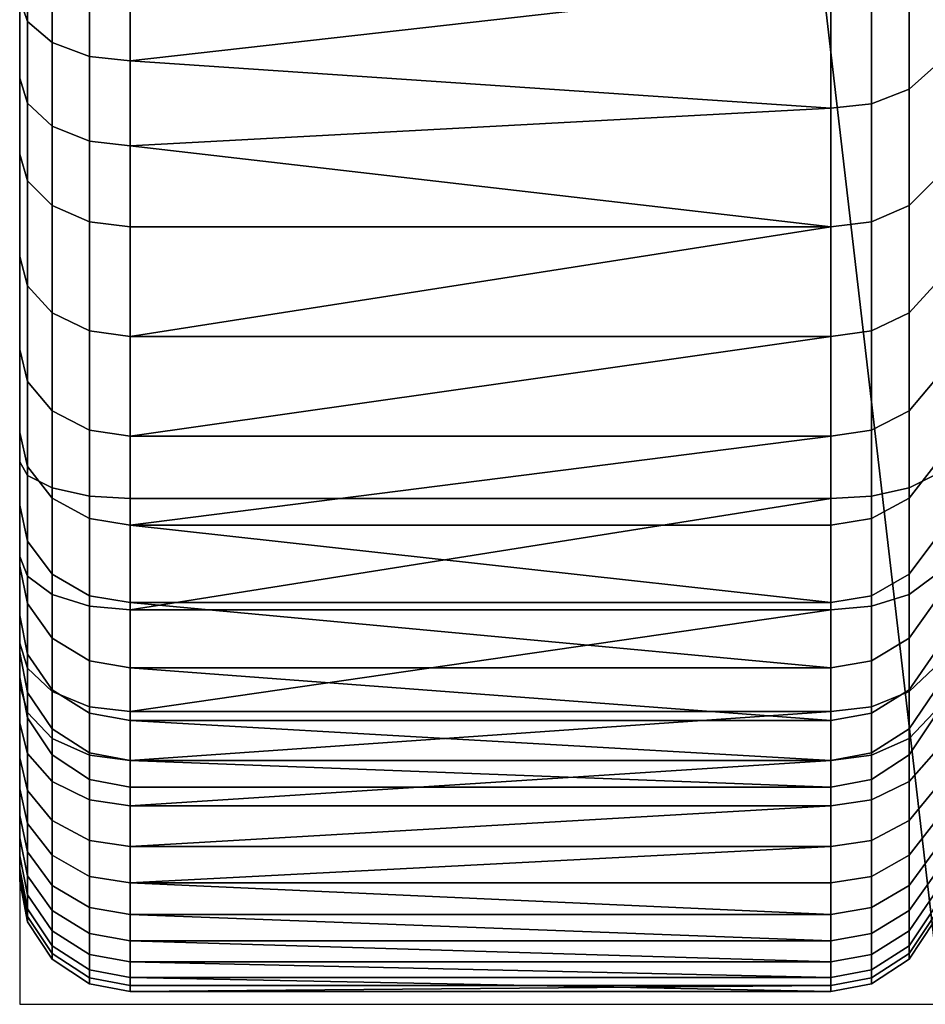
# Model space of a CAD drawing. Header units: millimetres. Extents: x -100 to 730, y -443 to 492.
# Tile 1 of 17: x -100 to -2, y -420 to -313. Entities that reach past the tile are written whole.
import ezdxf

# ---------------------------------------------------------------- set-up
doc = ezdxf.new("R2010")
doc.units = ezdxf.units.MM
doc.header["$MEASUREMENT"] = 0
for name, color, linetype, true_color in [('bocnice', 254, 'Continuous', 0xbebebe), ('bocnice boky', 7, 'Continuous', 0xff7f7f), ('op pud plocha', 7, 'Continuous', 0x000000), ('openport', 5, 'Continuous', 0x0000ff)]:
    doc.layers.add(name, color=color, linetype=linetype, true_color=true_color)

msp = doc.modelspace()

# ---------------------------------------------------------------- linework, layer by layer
at = {"layer": 'openport'}
msp.add_lwpolyline([(-100, -420), (0, -420), (0, 440), (-100, 440)], close=True, dxfattribs=at)

# ---------------------------------------------------------------- meshes
at = {"layer": 'bocnice'}
mesh = msp.add_polyface(dxfattribs=at)
corners = [(-12, -365.15, 399.47), (-12, 345.21, 648.63), (-88, 345.21, 648.63), (-88, -365.15, 399.47), (-0.84, 291.27, 17.11), (-1.37, 282.69, 12), (-3.08, 288.87, 12), (-0.45, 276.35, 12), (0, 289.36, 21.09), (0, 275.21, 15.03), (0, 266.42, 12), (-0.45, -276.35, 12), (-0.84, -291.27, 17.11), (-1.37, -282.69, 12), (0, -275.21, 15.03), (0, -289.36, 21.09), (0, -266.42, 12), (-92.42, -364.87, 398.68), (-88, -365.15, 399.47), (-88, 345.21, 648.63), (-92.42, 345.49, 647.83), (-96.48, -363.98, 396.16), (-96.48, 346.38, 645.31), (-99.16, -362.64, 392.32), (-99.16, 347.72, 641.47), (-100, -361.17, 388.15), (-100, 349.18, 637.3), (-7.58, -364.87, 398.68), (-7.58, 345.49, 647.83), (-12, 345.21, 648.63), (-12, -365.15, 399.47), (-3.52, -363.98, 396.16), (-3.52, 346.38, 645.31), (-0.84, -362.64, 392.32), (-0.84, 347.72, 641.47), (0, -361.17, 388.15), (0, 349.18, 637.3), (-88, -298.05, 12), (-92.61, 297.83, 12.92), (-88, 298.05, 12), (-92.61, -297.83, 12.92), (-96.48, 297.2, 15.51), (-96.48, -297.2, 15.51), (-99.09, -296.25, 19.43), (-100, 295.12, 24), (-99.09, 296.25, 19.43), (-100, -295.12, 24), (-1.37, -282.69, 12), (0, -266.42, 12), (-0.45, -276.35, 12), (-3.08, -288.87, 12), (-12, -298.05, 12), (0, 266.42, 12), (-1.37, 282.69, 12), (-0.45, 276.35, 12), (-3.08, 288.87, 12), (-6.23, 294.73, 12), (-8.74, 297.05, 12), (-6.23, -294.73, 12), (-88, -298.05, 12), (-88, 298.05, 12), (-8.74, -297.05, 12), (-10.28, 297.78, 12), (-12, 298.05, 12)]
mesh.append_faces([[corners[k] for k in face] for face in [(0, 1, 2, 3), (4, 5, 6, 6), (7, 5, 4, 4), (7, 4, 8, 9), (7, 9, 10, 10), (11, 12, 13, 13), (11, 14, 15, 12), (11, 16, 14, 14), (17, 18, 19, 20), (21, 17, 20, 22), (23, 21, 22, 24), (25, 23, 24, 26), (27, 28, 29, 30), (31, 32, 28, 27), (33, 34, 32, 31), (35, 36, 34, 33), (37, 38, 39, 39), (37, 40, 38, 38), (41, 38, 40, 40), (42, 41, 40, 40), (43, 44, 45, 45), (42, 43, 45, 45), (46, 44, 43, 43), (41, 42, 45, 45), (47, 48, 49, 49), (48, 47, 50, 50), (48, 51, 52, 52), (53, 54, 52, 52), (53, 52, 55, 55), (56, 55, 52, 52), (57, 56, 52, 52), (58, 48, 50, 50), (59, 60, 51, 51), (58, 61, 48, 48), (57, 52, 62, 62), (52, 51, 63, 63), (63, 51, 60, 60)]])
mesh = msp.add_polyface(dxfattribs=at)
corners = [(-12, -309.07, 18.09), (-88, -317.65, 23.56), (-88, -308.03, 17.48), (-12, -298.05, 12), (-88, -298.05, 12), (-12, -322.81, 27.17), (-88, -326.88, 30.23), (-7.58, -308.63, 18.81), (-7.58, -322.31, 27.86), (-12, -322.81, 27.17), (-12, -309.07, 18.09), (-3.52, -307.26, 21.11), (-3.52, -320.74, 30.02), (-0.84, -305.17, 24.6), (-0.84, -318.34, 33.3), (0, -302.9, 28.39), (0, -315.74, 36.88), (-0.84, -291.27, 17.11), (-3.52, -293.04, 13.44), (0, -289.36, 21.09), (-10.28, -297.78, 12), (-12, -298.05, 12), (-6.23, -294.73, 12), (-8.74, -297.05, 12), (-3.08, -288.87, 12), (-1.37, -282.69, 12), (-96.48, -315.68, 26.47), (-92.42, -317.18, 24.26), (-92.42, -326.37, 30.89), (-96.48, -324.73, 33.01), (-99.16, -313.4, 29.84), (-99.16, -322.25, 36.23), (-100, -310.93, 33.5), (-100, -319.55, 39.73), (-92.42, -307.6, 18.2), (-88, -308.03, 17.48), (-88, -317.65, 23.56), (-96.48, -306.25, 20.51), (-99.16, -304.18, 24.01), (-100, -301.94, 27.81), (-88, -298.05, 12), (-99.09, -296.25, 19.43), (-100, -295.12, 24), (-92.61, -297.83, 12.92), (-96.48, -297.2, 15.51), (0, -266.42, 12), (-8.74, -297.05, 12), (-10.28, -297.78, 12), (-12, -298.05, 12)]
mesh.append_faces([[corners[k] for k in face] for face in [(0, 1, 2, 2), (3, 2, 4, 4), (5, 6, 1, 1), (0, 5, 1, 1), (2, 3, 0, 0), (7, 8, 9, 10), (11, 12, 8, 7), (13, 14, 12, 11), (15, 16, 14, 13), (17, 13, 11, 18), (19, 15, 13, 17), (20, 10, 21, 21), (7, 10, 20, 20), (22, 11, 7, 7), (7, 23, 22, 22), (23, 7, 20, 20), (18, 11, 22, 22), (24, 17, 18, 18), (17, 24, 25, 25), (24, 18, 22, 22), (26, 27, 28, 29), (30, 26, 29, 31), (32, 30, 31, 33), (34, 35, 36, 27), (37, 34, 27, 26), (38, 37, 26, 30), (39, 38, 30, 32), (40, 35, 34, 34), (41, 37, 38, 38), (42, 38, 39, 39), (37, 43, 34, 34), (37, 44, 43, 43), (38, 42, 41, 41), (41, 44, 37, 37), (34, 43, 40, 40), (45, 46, 47, 47), (45, 47, 48, 48)]])
mesh = msp.add_polyface(dxfattribs=at)
corners = [(-12, -335.67, 37.46), (-12, -347.56, 48.86), (-88, -347.56, 48.86), (-88, -326.88, 30.23), (-12, -322.81, 27.17), (-12, -358.37, 61.29), (-88, -358.37, 61.29), (-12, -368.02, 74.63), (-12, -376.43, 88.79), (-88, -368.02, 74.63), (-12, -365.15, 399.47), (-88, -365.15, 399.47), (-88, -377.22, 394.08), (-12, -377.22, 394.08), (0, -372.46, 108.28), (0, -377.81, 122.66), (-0.84, -382.01, 121.3), (-0.84, -376.53, 106.56), (-7.58, -375.69, 89.19), (-7.58, -382.73, 103.93), (-12, -383.51, 103.6), (-12, -376.43, 88.79), (-3.52, -373.33, 90.45), (-3.52, -380.27, 104.97), (-0.84, -369.75, 92.37), (0, -365.85, 94.45), (-7.58, -367.32, 75.1), (-12, -368.02, 74.63), (-3.52, -365.08, 76.56), (-0.84, -361.68, 78.8), (0, -357.99, 81.22), (-7.58, -357.71, 61.81), (-12, -358.37, 61.29), (-3.52, -355.61, 63.47), (-0.84, -352.43, 66), (0, -348.97, 68.75), (-7.58, -346.95, 49.44), (-12, -347.56, 48.86), (-3.52, -345.01, 51.28), (-0.84, -342.07, 54.09), (0, -338.87, 57.14), (-7.58, -335.12, 38.09), (-12, -335.67, 37.46), (-3.52, -333.36, 40.1), (-0.84, -330.68, 43.16), (0, -327.77, 46.48), (-7.58, -322.31, 27.86), (-12, -322.81, 27.17), (-3.52, -320.74, 30.02), (-0.84, -318.34, 33.3), (0, -315.74, 36.88), (-7.58, -376.82, 393.34), (-7.58, -364.87, 398.68), (-12, -365.15, 399.47), (-12, -377.22, 394.08), (-3.52, -375.53, 391), (-3.52, -363.98, 396.16), (-0.84, -373.57, 387.43), (-0.84, -362.64, 392.32), (0, -371.44, 383.56), (0, -361.17, 388.15), (0, -380.81, 377.35), (-0.84, -383.55, 380.82)]
mesh.append_faces([[corners[k] for k in face] for face in [(0, 1, 2, 2), (3, 4, 0, 0), (5, 6, 1, 1), (7, 8, 9, 9), (9, 5, 7, 7), (10, 11, 12, 12), (12, 13, 10, 10), (14, 15, 16, 17), (18, 19, 20, 21), (22, 23, 19, 18), (24, 17, 23, 22), (25, 14, 17, 24), (26, 18, 21, 27), (28, 22, 18, 26), (29, 24, 22, 28), (30, 25, 24, 29), (31, 26, 27, 32), (33, 28, 26, 31), (34, 29, 28, 33), (35, 30, 29, 34), (36, 31, 32, 37), (38, 33, 31, 36), (39, 34, 33, 38), (40, 35, 34, 39), (41, 36, 37, 42), (43, 38, 36, 41), (44, 39, 38, 43), (45, 40, 39, 44), (46, 41, 42, 47), (48, 43, 41, 46), (49, 44, 43, 48), (50, 45, 44, 49), (51, 52, 53, 54), (55, 56, 52, 51), (57, 58, 56, 55), (59, 60, 58, 57), (61, 59, 57, 62)]])
mesh = msp.add_polyface(dxfattribs=at)
corners = [(-12, -335.67, 37.46), (-88, -347.56, 48.86), (-88, -335.67, 37.46), (-88, -326.88, 30.23), (-12, -347.56, 48.86), (-88, -358.37, 61.29), (-12, -376.43, 88.79), (-88, -376.43, 88.79), (-88, -368.02, 74.63), (-12, -358.37, 61.29), (-100, -372.46, 108.28), (-99.16, -376.53, 106.56), (-99.16, -382.01, 121.3), (-100, -377.81, 122.66), (-92.42, -375.69, 89.19), (-88, -376.43, 88.79), (-88, -383.51, 103.6), (-92.42, -382.73, 103.93), (-96.48, -373.33, 90.45), (-96.48, -380.27, 104.97), (-99.16, -369.75, 92.37), (-100, -365.85, 94.45), (-92.42, -367.32, 75.1), (-88, -368.02, 74.63), (-96.48, -365.08, 76.56), (-99.16, -361.68, 78.8), (-100, -357.99, 81.22), (-92.42, -357.71, 61.81), (-88, -358.37, 61.29), (-96.48, -355.61, 63.47), (-99.16, -352.43, 66), (-100, -348.97, 68.75), (-92.42, -346.95, 49.44), (-88, -347.56, 48.86), (-96.48, -345.01, 51.28), (-99.16, -342.07, 54.09), (-100, -338.87, 57.14), (-92.42, -335.12, 38.09), (-88, -335.67, 37.46), (-96.48, -333.36, 40.1), (-99.16, -330.68, 43.16), (-100, -327.77, 46.48), (-92.42, -326.37, 30.89), (-88, -326.88, 30.23), (-96.48, -324.73, 33.01), (-99.16, -322.25, 36.23), (-100, -319.55, 39.73), (-92.42, -317.18, 24.26), (-88, -317.65, 23.56), (-92.42, -376.82, 393.34), (-88, -377.22, 394.08), (-88, -365.15, 399.47), (-92.42, -364.87, 398.68), (-96.48, -375.53, 391), (-96.48, -363.98, 396.16), (-99.16, -373.57, 387.43), (-99.16, -362.64, 392.32), (-100, -371.44, 383.56), (-100, -361.17, 388.15), (-100, -380.81, 377.35), (-99.16, -383.55, 380.82)]
mesh.append_faces([[corners[k] for k in face] for face in [(0, 1, 2, 2), (0, 2, 3, 3), (4, 5, 1, 1), (6, 7, 8, 8), (5, 9, 8, 8), (10, 11, 12, 13), (14, 15, 16, 17), (18, 14, 17, 19), (20, 18, 19, 11), (21, 20, 11, 10), (22, 23, 15, 14), (24, 22, 14, 18), (25, 24, 18, 20), (26, 25, 20, 21), (27, 28, 23, 22), (29, 27, 22, 24), (30, 29, 24, 25), (31, 30, 25, 26), (32, 33, 28, 27), (34, 32, 27, 29), (35, 34, 29, 30), (36, 35, 30, 31), (37, 38, 33, 32), (39, 37, 32, 34), (40, 39, 34, 35), (41, 40, 35, 36), (42, 43, 38, 37), (44, 42, 37, 39), (45, 44, 39, 40), (46, 45, 40, 41), (47, 48, 43, 42), (49, 50, 51, 52), (53, 49, 52, 54), (55, 53, 54, 56), (57, 55, 56, 58), (59, 60, 55, 57)]])
mesh = msp.add_polyface(dxfattribs=at)
corners = [(-96.48, -390.12, 135.58), (-92.42, -392.73, 135), (-92.42, -395.6, 151.08), (-96.48, -392.95, 151.43), (-99.16, -386.16, 136.48), (-99.16, -388.92, 151.96), (-100, -381.85, 137.45), (-100, -384.54, 152.54), (-96.48, -385.88, 120.06), (-92.42, -388.43, 119.24), (-99.16, -382.01, 121.3), (-100, -377.81, 122.66), (-96.48, -380.27, 104.97), (-92.42, -382.73, 103.93), (-99.16, -376.53, 106.56), (-92.42, -417.14, 313.58), (-96.48, -414.49, 313.93), (-99.16, -410.46, 314.47), (-100, -406.08, 315.05), (-96.48, -386.07, 384.01), (-92.42, -387.73, 386.11), (-92.42, -376.82, 393.34), (-96.48, -375.53, 391), (-99.16, -383.55, 380.82), (-99.16, -373.57, 387.43), (-96.48, -391.15, 379.61), (-92.42, -392.99, 381.56), (-99.16, -388.36, 376.66), (-100, -385.33, 373.44), (-100, -380.81, 377.35), (-96.48, -395.83, 374.79), (-92.42, -397.83, 376.57), (-99.16, -392.79, 372.09), (-100, -389.49, 369.16), (-96.48, -400.07, 369.58), (-92.42, -402.22, 371.17), (-99.16, -396.81, 367.15), (-100, -393.26, 364.52), (-99.16, -400.38, 361.89), (-96.48, -403.84, 364.01), (-100, -396.61, 359.57), (-99.16, -403.46, 356.32), (-96.48, -407.1, 358.14), (-100, -399.51, 354.35), (-99.16, -406.05, 350.51), (-96.48, -409.83, 352), (-100, -401.94, 348.89), (-99.16, -408.12, 344.49), (-96.48, -412.02, 345.65), (-100, -403.88, 343.24), (-99.16, -409.65, 338.32), (-96.48, -413.64, 339.12), (-100, -405.32, 337.44), (-99.16, -411.04, 326.43), (-96.48, -415.11, 326.56), (-100, -406.63, 326.28)]
mesh.append_faces([[corners[k] for k in face] for face in [(0, 1, 2, 3), (4, 0, 3, 5), (6, 4, 5, 7), (8, 9, 1, 0), (10, 8, 0, 4), (11, 10, 4, 6), (12, 13, 9, 8), (14, 12, 8, 10), (3, 2, 15, 16), (5, 3, 16, 17), (7, 5, 17, 18), (19, 20, 21, 22), (23, 19, 22, 24), (25, 26, 20, 19), (27, 25, 19, 23), (28, 27, 23, 29), (30, 31, 26, 25), (32, 30, 25, 27), (33, 32, 27, 28), (34, 35, 31, 30), (36, 34, 30, 32), (37, 36, 32, 33), (38, 39, 34, 36), (40, 38, 36, 37), (41, 42, 39, 38), (43, 41, 38, 40), (44, 45, 42, 41), (46, 44, 41, 43), (47, 48, 45, 44), (49, 47, 44, 46), (50, 51, 48, 47), (52, 50, 47, 49), (53, 54, 51, 50), (55, 53, 50, 52), (53, 17, 16, 54), (55, 18, 17, 53)]])
mesh = msp.add_polyface(dxfattribs=at)
corners = [(-0.84, -388.92, 151.96), (-0.84, -410.46, 314.47), (-3.52, -414.49, 313.93), (-3.52, -392.95, 151.43), (0, -384.54, 152.54), (0, -406.08, 315.05), (-0.84, -386.16, 136.48), (-3.52, -390.12, 135.58), (0, -381.85, 137.45), (-0.84, -382.01, 121.3), (-3.52, -385.88, 120.06), (0, -377.81, 122.66), (-0.84, -376.53, 106.56), (-3.52, -380.27, 104.97), (-0.84, -383.55, 380.82), (-0.84, -373.57, 387.43), (-3.52, -375.53, 391), (-3.52, -386.07, 384.01), (-0.84, -388.36, 376.66), (-3.52, -391.15, 379.61), (0, -385.33, 373.44), (0, -380.81, 377.35), (-3.52, -395.83, 374.79), (-7.58, -392.99, 381.56), (-7.58, -397.83, 376.57), (-0.84, -392.79, 372.09), (0, -389.49, 369.16), (-3.52, -400.07, 369.58), (-7.58, -402.22, 371.17), (-0.84, -396.81, 367.15), (0, -393.26, 364.52), (-3.52, -403.84, 364.01), (-7.58, -406.12, 365.41), (-0.84, -400.38, 361.89), (0, -396.61, 359.57), (-3.52, -407.1, 358.14), (-7.58, -409.49, 359.33), (-0.84, -403.46, 356.32), (0, -399.51, 354.35), (-3.52, -409.83, 352), (-7.58, -412.32, 352.98), (-0.84, -406.05, 350.51), (0, -401.94, 348.89), (-3.52, -412.02, 345.65), (-7.58, -414.58, 346.4), (-0.84, -408.12, 344.49), (0, -403.88, 343.24), (-3.52, -413.64, 339.12), (-7.58, -416.26, 339.65), (-0.84, -409.65, 338.32), (0, -405.32, 337.44), (-3.52, -415.11, 326.56), (-7.58, -417.78, 326.65), (-0.84, -411.04, 326.43), (0, -406.63, 326.28), (-7.58, -417.14, 313.58)]
mesh.append_faces([[corners[k] for k in face] for face in [(0, 1, 2, 3), (4, 5, 1, 0), (6, 0, 3, 7), (8, 4, 0, 6), (9, 6, 7, 10), (11, 8, 6, 9), (12, 9, 10, 13), (14, 15, 16, 17), (18, 14, 17, 19), (20, 21, 14, 18), (22, 19, 23, 24), (25, 18, 19, 22), (26, 20, 18, 25), (27, 22, 24, 28), (29, 25, 22, 27), (30, 26, 25, 29), (31, 27, 28, 32), (33, 29, 27, 31), (34, 30, 29, 33), (35, 31, 32, 36), (37, 33, 31, 35), (38, 34, 33, 37), (39, 35, 36, 40), (41, 37, 35, 39), (42, 38, 37, 41), (43, 39, 40, 44), (45, 41, 39, 43), (46, 42, 41, 45), (47, 43, 44, 48), (49, 45, 43, 47), (50, 46, 45, 49), (51, 47, 48, 52), (53, 49, 47, 51), (54, 50, 49, 53), (53, 51, 2, 1), (54, 53, 1, 5), (51, 52, 55, 2)]])
mesh = msp.add_polyface(dxfattribs=at)
corners = [(-88, -389.23, 118.98), (-12, -389.23, 118.98), (-12, -393.55, 134.81), (-88, -383.51, 103.6), (-12, -383.51, 103.6), (-88, -376.43, 88.79), (-12, -376.43, 88.79), (-88, -393.55, 134.81), (-12, -396.44, 150.97), (-12, -377.22, 394.08), (-88, -388.25, 386.77), (-12, -388.25, 386.77), (-12, -393.57, 382.17), (-88, -398.46, 377.13), (-12, -398.46, 377.13), (-88, -393.57, 382.17), (-12, -402.9, 371.67), (-88, -406.84, 365.85), (-12, -406.84, 365.85), (-88, -402.9, 371.67), (-12, -410.25, 359.71), (-88, -410.25, 359.71), (-12, -413.1, 353.29), (-88, -417.09, 339.82), (-12, -418.62, 326.68), (-12, -417.09, 339.82), (-12, -415.39, 346.64), (-88, -415.39, 346.64), (-88, -413.1, 353.29), (-88, -418.62, 326.68), (-12, -417.97, 313.47), (-12, -396.44, 150.97), (-12, -417.97, 313.47), (-88, -417.97, 313.47), (-88, -396.44, 150.97), (-7.58, -395.6, 151.08), (-7.58, -417.14, 313.58), (-12, -417.97, 313.47), (-12, -396.44, 150.97), (-3.52, -392.95, 151.43), (-3.52, -414.49, 313.93), (-7.58, -392.73, 135), (-12, -393.55, 134.81), (-3.52, -390.12, 135.58), (-7.58, -388.43, 119.24), (-12, -389.23, 118.98), (-3.52, -385.88, 120.06), (-7.58, -382.73, 103.93), (-12, -383.51, 103.6), (-3.52, -380.27, 104.97), (-7.58, -387.73, 386.11), (-7.58, -376.82, 393.34), (-12, -377.22, 394.08), (-12, -388.25, 386.77), (-3.52, -386.07, 384.01), (-3.52, -375.53, 391), (-7.58, -392.99, 381.56), (-12, -393.57, 382.17), (-3.52, -391.15, 379.61), (-7.58, -397.83, 376.57), (-12, -398.46, 377.13), (-7.58, -402.22, 371.17), (-12, -402.9, 371.67), (-7.58, -406.12, 365.41), (-12, -406.84, 365.85), (-7.58, -409.49, 359.33), (-12, -410.25, 359.71), (-7.58, -412.32, 352.98), (-12, -413.1, 353.29), (-7.58, -414.58, 346.4), (-12, -415.39, 346.64), (-7.58, -416.26, 339.65), (-12, -417.09, 339.82), (-7.58, -417.78, 326.65), (-12, -418.62, 326.68)]
mesh.append_faces([[corners[k] for k in face] for face in [(0, 1, 2, 2), (1, 3, 4, 4), (5, 6, 4, 4), (7, 2, 8, 8), (9, 10, 11, 11), (12, 13, 14, 14), (15, 12, 11, 11), (16, 17, 18, 18), (19, 17, 16, 16), (20, 21, 22, 22), (20, 18, 17, 17), (23, 24, 25, 25), (25, 26, 27, 27), (28, 26, 22, 22), (29, 30, 24, 24), (31, 32, 33, 34), (35, 36, 37, 38), (39, 40, 36, 35), (41, 35, 38, 42), (43, 39, 35, 41), (44, 41, 42, 45), (46, 43, 41, 44), (47, 44, 45, 48), (49, 46, 44, 47), (50, 51, 52, 53), (54, 55, 51, 50), (56, 50, 53, 57), (58, 54, 50, 56), (59, 56, 57, 60), (61, 59, 60, 62), (63, 61, 62, 64), (65, 63, 64, 66), (67, 65, 66, 68), (69, 67, 68, 70), (71, 69, 70, 72), (73, 71, 72, 74), (73, 74, 37, 36)]])
mesh = msp.add_polyface(dxfattribs=at)
corners = [(-12, -383.51, 103.6), (-88, -383.51, 103.6), (-88, -376.43, 88.79), (-12, -396.44, 150.97), (-88, -396.44, 150.97), (-88, -393.55, 134.81), (-12, -393.55, 134.81), (-88, -389.23, 118.98), (-12, -389.23, 118.98), (-12, -377.22, 394.08), (-88, -377.22, 394.08), (-88, -388.25, 386.77), (-12, -398.46, 377.13), (-88, -398.46, 377.13), (-88, -402.9, 371.67), (-12, -393.57, 382.17), (-88, -393.57, 382.17), (-12, -388.25, 386.77), (-12, -402.9, 371.67), (-12, -415.39, 346.64), (-88, -413.1, 353.29), (-88, -415.39, 346.64), (-12, -413.1, 353.29), (-88, -410.25, 359.71), (-12, -417.97, 313.47), (-88, -418.62, 326.68), (-88, -417.97, 313.47), (-12, -418.62, 326.68), (-88, -417.09, 339.82), (-12, -417.09, 339.82), (-12, -410.25, 359.71), (-88, -406.84, 365.85), (-92.42, -392.73, 135), (-88, -393.55, 134.81), (-88, -396.44, 150.97), (-92.42, -395.6, 151.08), (-92.42, -388.43, 119.24), (-88, -389.23, 118.98), (-92.42, -382.73, 103.93), (-88, -383.51, 103.6), (-88, -417.97, 313.47), (-92.42, -417.14, 313.58), (-92.42, -387.73, 386.11), (-88, -388.25, 386.77), (-88, -377.22, 394.08), (-92.42, -376.82, 393.34), (-92.42, -392.99, 381.56), (-88, -393.57, 382.17), (-92.42, -397.83, 376.57), (-88, -398.46, 377.13), (-92.42, -402.22, 371.17), (-88, -402.9, 371.67), (-92.42, -406.12, 365.41), (-88, -406.84, 365.85), (-96.48, -403.84, 364.01), (-96.48, -400.07, 369.58), (-92.42, -409.49, 359.33), (-88, -410.25, 359.71), (-96.48, -407.1, 358.14), (-92.42, -412.32, 352.98), (-88, -413.1, 353.29), (-96.48, -409.83, 352), (-92.42, -414.58, 346.4), (-88, -415.39, 346.64), (-96.48, -412.02, 345.65), (-92.42, -416.26, 339.65), (-88, -417.09, 339.82), (-96.48, -413.64, 339.12), (-92.42, -417.78, 326.65), (-88, -418.62, 326.68), (-96.48, -415.11, 326.56), (-96.48, -414.49, 313.93)]
mesh.append_faces([[corners[k] for k in face] for face in [(0, 1, 2, 2), (3, 4, 5, 5), (6, 5, 7, 7), (8, 7, 1, 1), (9, 10, 11, 11), (12, 13, 14, 14), (15, 16, 13, 13), (17, 11, 16, 16), (18, 12, 14, 14), (19, 20, 21, 21), (22, 23, 20, 20), (24, 25, 26, 26), (27, 28, 25, 25), (29, 21, 28, 28), (23, 30, 31, 31), (32, 33, 34, 35), (36, 37, 33, 32), (38, 39, 37, 36), (35, 34, 40, 41), (42, 43, 44, 45), (46, 47, 43, 42), (48, 49, 47, 46), (50, 51, 49, 48), (52, 53, 51, 50), (54, 52, 50, 55), (56, 57, 53, 52), (58, 56, 52, 54), (59, 60, 57, 56), (61, 59, 56, 58), (62, 63, 60, 59), (64, 62, 59, 61), (65, 66, 63, 62), (67, 65, 62, 64), (68, 69, 66, 65), (70, 68, 65, 67), (68, 41, 40, 69), (70, 71, 41, 68)]])
at = {"layer": 'bocnice boky'}
mesh = msp.add_polyface(dxfattribs=at)
corners = [(-100, -406.63, 326.28), (-100, -406.08, 315.05), (-100, -405.32, 337.44), (-100, -403.88, 343.24), (-100, -401.94, 348.89), (-100, -399.51, 354.35), (-100, -396.61, 359.57), (-100, -393.26, 364.52), (-100, -389.49, 369.16), (-100, -385.33, 373.44), (-100, -384.54, 152.54), (-100, -381.85, 137.45), (-100, -380.81, 377.35), (-100, -377.81, 122.66), (-100, -372.46, 108.28), (-100, -371.44, 383.56), (-100, -365.85, 94.45), (-100, -361.17, 388.15), (-100, -357.99, 81.22), (-100, -348.97, 68.75), (-100, -338.87, 57.14), (-100, -327.77, 46.48), (-100, -319.55, 39.73), (-100, -310.93, 33.5), (-100, -301.94, 27.81), (-100, -295.12, 24), (-100, 295.12, 24), (-100, 301.94, 27.81), (-100, 310.93, 33.5), (-100, 319.55, 39.73), (-100, 327.77, 46.48), (-100, 338.87, 57.14), (-100, 348.97, 68.75), (-100, 349.18, 637.3), (-100, 357.53, 639.65), (-100, 357.99, 81.22), (-100, 365.85, 94.45), (-100, 366.1, 640.9), (-100, 372.46, 108.28), (-100, 374.76, 641.07), (-100, 377.81, 122.66), (-100, 381.85, 137.45), (-100, 383.37, 640.13), (-100, 384.54, 152.54), (-100, 391.79, 638.1), (-100, 399.89, 635.01), (-100, 407.53, 630.93), (-100, 414.59, 625.91), (-100, 420.95, 620.02), (-100, 426.5, 613.37), (-100, 431.18, 606.08), (-100, 434.89, 598.25), (-100, 437.57, 590.01), (-100, 439.1, 564.2), (-100, 439.17, 581.49), (-100, 439.69, 572.85)]
mesh.append_faces([[corners[k] for k in face] for face in [(19, 18, 13, 13), (10, 19, 13, 13), (13, 18, 14, 14), (14, 18, 16, 16), (13, 11, 10, 10), (23, 20, 19, 19), (19, 10, 24, 24), (25, 24, 10, 10), (20, 23, 22, 22), (24, 23, 19, 19), (26, 25, 17, 17), (22, 21, 20, 20), (26, 17, 43, 43), (3, 0, 2, 2), (1, 0, 4, 4), (4, 0, 3, 3), (5, 6, 7, 7), (8, 4, 5, 5), (8, 1, 4, 4), (8, 5, 7, 7), (10, 1, 17, 17), (8, 17, 1, 1), (15, 9, 12, 12), (8, 9, 15, 15), (15, 17, 8, 8), (17, 25, 10, 10), (43, 27, 26, 26), (29, 28, 31, 31), (30, 29, 31, 31), (32, 27, 43, 43), (40, 35, 32, 32), (31, 28, 32, 32), (36, 35, 38, 38), (43, 40, 32, 32), (41, 40, 43, 43), (53, 43, 33, 33), (53, 54, 55, 55), (33, 43, 17, 17), (40, 38, 35, 35), (54, 53, 33, 33), (49, 37, 45, 45), (54, 33, 37, 37), (44, 45, 37, 37), (37, 33, 34, 34), (44, 37, 39, 39), (44, 39, 42, 42), (51, 52, 50, 50), (54, 49, 50, 50), (48, 46, 47, 47), (45, 46, 48, 48), (45, 48, 49, 49), (37, 49, 54, 54), (54, 50, 52, 52), (32, 28, 27, 27)]])
at = {"layer": 'op pud plocha'}
mesh = msp.add_polyface(dxfattribs=at)
corners = [(-100, -420), (-100, 440), (0, -420), (0, 440)]
mesh.append_faces([[corners[k] for k in face] for face in [(2, 1, 0, 0), (1, 2, 3, 3)]])

doc.saveas('drawing.dxf')
